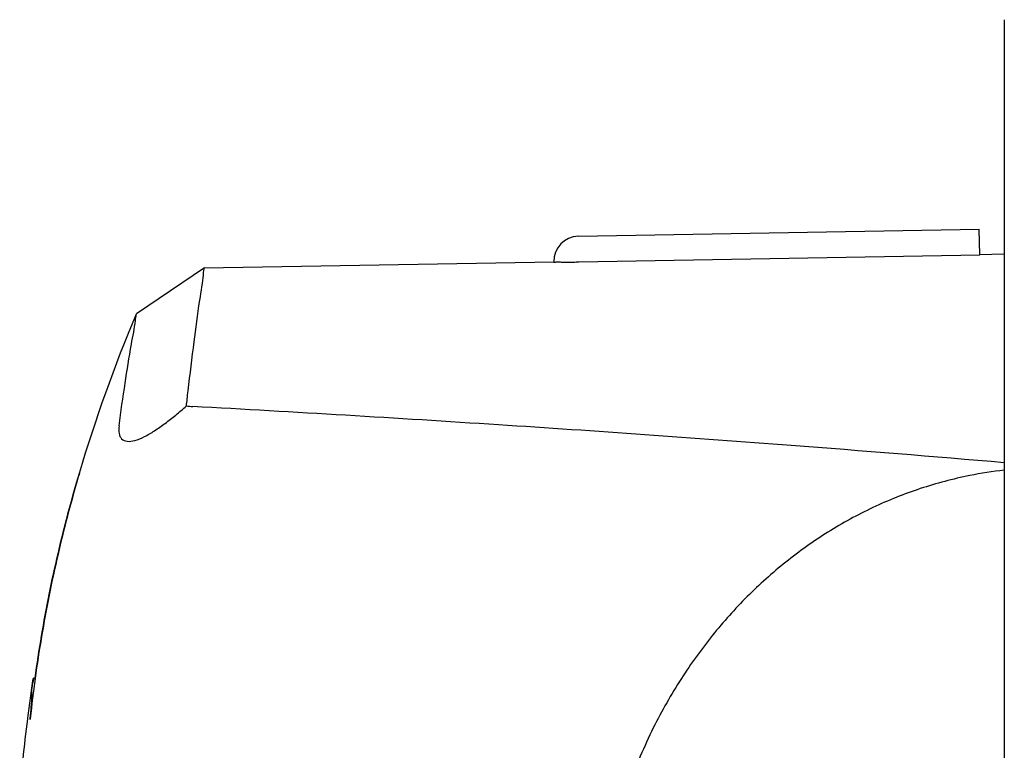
# Model space of a CAD drawing. Header units: inches. Extents: x 2954 to 6480, y 249 to 2776.
# Tile 100 of 105: x 5919 to 5958, y 2169 to 2198. Entities that reach past the tile are written whole.
import ezdxf

# ---------------------------------------------------------------- set-up
doc = ezdxf.new("R2010")
doc.units = ezdxf.units.IN
doc.header["$MEASUREMENT"] = 0
doc.layers.add('HANDLE_ROTARY', color=7, linetype='Continuous')

# ---------------------------------------------------------------- blocks, each defined once
blk = doc.blocks.new('handle side')
for p, q in [((4426.232, 21489.243), (4426.232, 21453.496)), ((4409.23, 21480.589), (4425.231, 21480.868)), ((4425.249, 21479.846), (4425.231, 21480.868)), ((4425.236, 21479.868), (4426.232, 21479.885)), ((4394.294, 21479.326), (4408.264, 21479.571)), ((4409.247, 21479.567), (4425.249, 21479.846)), ((4394.307, 21479.331), (4391.595, 21477.496)), ((4389.223, 21470.825), (4389.312, 21471.127)), ((4387.576, 21462.927), (4387.475, 21462.943))]:
    blk.add_line(p, q)
for points in [[(4409.23, 21480.589), (4408.675, 21480.58), (4408.238, 21480.124), (4408.247, 21479.571)], [(4389.312, 21471.127), (4389.957, 21473.289), (4390.719, 21475.419), (4391.595, 21477.496)], [(4389.223, 21470.825), (4389.234, 21470.86), (4389.242, 21470.895), (4389.253, 21470.93)]]:
    blk.add_open_spline(points, degree=3)
for points, knots in [([(4408.247, 21479.571), (4408.247, 21479.538), (4408.306, 21479.558), (4408.35, 21479.569), (4408.402, 21479.58), (4408.433, 21479.569), (4408.47, 21479.567), (4408.518, 21479.56), (4408.575, 21479.562), (4408.627, 21479.562), (4408.692, 21479.564), (4408.754, 21479.562), (4408.817, 21479.562), (4408.885, 21479.562), (4408.955, 21479.562), (4409.029, 21479.562), (4409.103, 21479.562), (4409.173, 21479.567), (4409.247, 21479.567)], [0, 0, 0, 0, 1, 1, 1, 2, 2, 2, 3, 3, 3, 4, 4, 4, 5, 5, 5, 6, 6, 6, 6]), ([(4393.587, 21473.813), (4393.595, 21473.905), (4393.606, 21473.997), (4393.617, 21474.089), (4393.628, 21474.198), (4393.639, 21474.311), (4393.652, 21474.418), (4393.731, 21475.072), (4393.814, 21475.738), (4393.892, 21476.373), (4393.962, 21476.917), (4394.023, 21477.435), (4394.12, 21478.038), (4394.176, 21478.396), (4394.246, 21478.782), (4394.264, 21479.025), (4394.268, 21479.097), (4394.27, 21479.16), (4394.307, 21479.326)], [0, 0, 0, 0, 1, 1, 1, 2, 2, 2, 3, 3, 3, 4, 4, 4, 5, 5, 5, 6, 6, 6, 6]), ([(4390.894, 21473.012), (4390.966, 21473.582), (4391.057, 21474.156), (4391.14, 21474.722), (4391.219, 21475.24), (4391.291, 21475.749), (4391.389, 21476.284), (4391.451, 21476.6), (4391.516, 21476.928), (4391.547, 21477.21), (4391.555, 21477.297), (4391.562, 21477.38), (4391.595, 21477.494), (4391.595, 21477.496), (4391.595, 21477.496), (4391.595, 21477.496)], [0, 0, 0, 0, 1, 1, 1, 2, 2, 2, 3, 3, 3, 4, 4, 4, 5, 5, 5, 5]), ([(4390.894, 21473.012), (4390.88, 21472.911), (4390.874, 21472.813), (4390.896, 21472.713), (4390.909, 21472.634), (4390.944, 21472.558), (4390.998, 21472.503), (4391.053, 21472.446), (4391.132, 21472.416), (4391.215, 21472.402), (4391.319, 21472.387), (4391.424, 21472.407), (4391.529, 21472.433), (4391.658, 21472.47), (4391.783, 21472.525), (4391.905, 21472.586), (4392.045, 21472.651), (4392.18, 21472.734), (4392.313, 21472.822), (4392.46, 21472.916), (4392.599, 21473.014), (4392.735, 21473.117), (4392.881, 21473.226), (4393.019, 21473.337), (4393.161, 21473.451), (4393.305, 21473.571), (4393.447, 21473.691), (4393.584, 21473.813)], [0, 0, 0, 0, 1, 1, 1, 2, 2, 2, 3, 3, 3, 4, 4, 4, 5, 5, 5, 6, 6, 6, 7, 7, 7, 8, 8, 8, 9, 9, 9, 9]), ([(4393.584, 21473.813), (4393.626, 21473.809), (4393.67, 21473.805), (4393.709, 21473.8), (4393.753, 21473.796), (4393.794, 21473.796), (4393.836, 21473.792)], [0, 0, 0, 0, 1, 1, 1, 2, 2, 2, 2]), ([(4426.232, 21471.544), (4423.401, 21471.789), (4420.566, 21472.016), (4417.728, 21472.232), (4413.832, 21472.531), (4409.935, 21472.804), (4406.037, 21473.058), (4401.974, 21473.322), (4397.905, 21473.567), (4393.836, 21473.792)], [0, 0, 0, 0, 1, 1, 1, 2, 2, 2, 3, 3, 3, 3]), ([(4426.229, 21471.245), (4425.766, 21471.192), (4425.308, 21471.122), (4424.851, 21471.031), (4424.183, 21470.898), (4423.523, 21470.725), (4422.879, 21470.509), (4422.232, 21470.297), (4421.601, 21470.041), (4420.987, 21469.753), (4420.369, 21469.463), (4419.773, 21469.135), (4419.194, 21468.772), (4418.613, 21468.405), (4418.05, 21468.006), (4417.512, 21467.575), (4416.973, 21467.145), (4416.457, 21466.682), (4415.968, 21466.195), (4415.481, 21465.706), (4415.018, 21465.19), (4414.585, 21464.653), (4414.144, 21464.103), (4413.725, 21463.524), (4413.343, 21462.927), (4412.934, 21462.29), (4412.559, 21461.63), (4412.222, 21460.949), (4411.855, 21460.206), (4411.528, 21459.446), (4411.248, 21458.664), (4410.944, 21457.821), (4410.693, 21456.956), (4410.497, 21456.08), (4410.291, 21455.169), (4410.143, 21454.247), (4410.051, 21453.317), (4409.964, 21452.387), (4409.931, 21451.447), (4409.955, 21450.512), (4409.981, 21449.621), (4410.06, 21448.73), (4410.189, 21447.846), (4410.313, 21447.024), (4410.479, 21446.21), (4410.693, 21445.401), (4410.894, 21444.641), (4411.139, 21443.89), (4411.421, 21443.156), (4411.696, 21442.451), (4412.008, 21441.758), (4412.353, 21441.086), (4412.685, 21440.443), (4413.048, 21439.819), (4413.445, 21439.216), (4413.819, 21438.652), (4414.218, 21438.111), (4414.647, 21437.582), (4415.053, 21437.084), (4415.488, 21436.601), (4415.944, 21436.145), (4416.398, 21435.691), (4416.874, 21435.262), (4417.37, 21434.856), (4417.87, 21434.45), (4418.39, 21434.07), (4418.932, 21433.718), (4419.465, 21433.371), (4420.02, 21433.052), (4420.588, 21432.764), (4421.155, 21432.478), (4421.739, 21432.222), (4422.335, 21432.001), (4422.925, 21431.781), (4423.525, 21431.593), (4424.139, 21431.44), (4424.746, 21431.287), (4425.367, 21431.169), (4425.987, 21431.088), (4426.066, 21431.078), (4426.149, 21431.067), (4426.229, 21431.056)], [0, 0, 0, 0, 1, 1, 1, 2, 2, 2, 3, 3, 3, 4, 4, 4, 5, 5, 5, 6, 6, 6, 7, 7, 7, 8, 8, 8, 9, 9, 9, 10, 10, 10, 11, 11, 11, 12, 12, 12, 13, 13, 13, 14, 14, 14, 15, 15, 15, 16, 16, 16, 17, 17, 17, 18, 18, 18, 19, 19, 19, 20, 20, 20, 21, 21, 21, 22, 22, 22, 23, 23, 23, 24, 24, 24, 25, 25, 25, 26, 26, 26, 27, 27, 27, 27]), ([(4389.312, 21471.127), (4389.295, 21471.061), (4389.275, 21470.996), (4389.253, 21470.93), (4389.244, 21470.895), (4389.234, 21470.86), (4389.223, 21470.825), (4388.943, 21469.853), (4388.688, 21468.873), (4388.46, 21467.89), (4388.205, 21466.802), (4387.986, 21465.706), (4387.803, 21464.605), (4387.707, 21464.05), (4387.624, 21463.493), (4387.547, 21462.932), (4387.475, 21462.399), (4387.41, 21461.87), (4387.353, 21461.333), (4387.351, 21461.32), (4387.351, 21461.307), (4387.349, 21461.291)], [0, 0, 0, 0, 1, 1, 1, 2, 2, 2, 3, 3, 3, 4, 4, 4, 5, 5, 5, 6, 6, 6, 7, 7, 7, 7]), ([(4387.541, 21462.934), (4387.622, 21463.5), (4387.707, 21464.068), (4387.803, 21464.635), (4387.986, 21465.732), (4388.205, 21466.824), (4388.46, 21467.905), (4388.688, 21468.886), (4388.943, 21469.858), (4389.223, 21470.825)], [0, 0, 0, 0, 1, 1, 1, 2, 2, 2, 3, 3, 3, 3]), ([(4387.349, 21461.291), (4387.351, 21461.307), (4387.351, 21461.32), (4387.351, 21461.333), (4387.373, 21461.617), (4387.418, 21461.962), (4387.414, 21462.185), (4387.414, 21462.338), (4387.392, 21462.438), (4387.46, 21462.75), (4387.484, 21462.858), (4387.519, 21462.989), (4387.475, 21462.943)], [0, 0, 0, 0, 1, 1, 1, 2, 2, 2, 3, 3, 3, 4, 4, 4, 4]), ([(4386.929, 21458.092), (4387.006, 21459.166), (4387.113, 21460.236), (4387.248, 21461.307), (4387.248, 21461.32), (4387.252, 21461.333), (4387.252, 21461.346), (4387.285, 21461.613), (4387.322, 21461.875), (4387.357, 21462.139), (4387.397, 21462.408), (4387.436, 21462.676), (4387.475, 21462.943)], [0, 0, 0, 0, 1, 1, 1, 2, 2, 2, 3, 3, 3, 4, 4, 4, 4])]:
    blk.add_open_spline(points, degree=3, knots=knots)

msp = doc.modelspace()

# ---------------------------------------------------------------- block references
at = {"layer": 'HANDLE_ROTARY'}
msp.add_blockref('handle side', (1531.587, -19290.957), dxfattribs=at)

doc.saveas('drawing.dxf')
